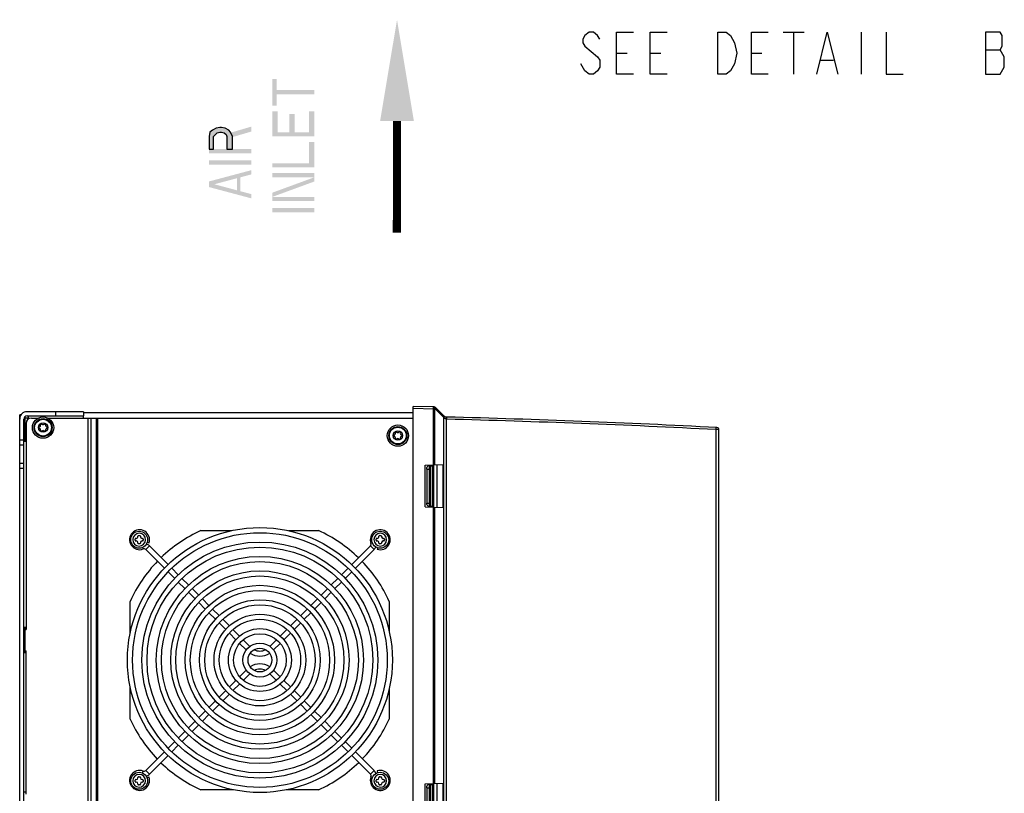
# Model space of a CAD drawing. Header units: inches. Extents: x 0 to 117, y 0 to 83.
# Tile 3 of 77: x 40 to 58, y 14 to 29. Entities that reach past the tile are written whole.
import ezdxf

# ---------------------------------------------------------------- set-up
doc = ezdxf.new("R2010")
doc.units = ezdxf.units.IN
doc.header["$LTSCALE"] = 6.431102
doc.header["$MEASUREMENT"] = 0
doc.layers.get('0').update_dxf_attribs({"linetype": 'CONTINUOUS'})
doc.layers.add('02___PRT_ALL_AXES', color=7, linetype='CONTINUOUS')
doc.layers.add('AXIS', color=7, linetype='CONTINUOUS')

# ---------------------------------------------------------------- blocks, each defined once
blk = doc.blocks.new('SYMBOL_1_BL2', base_point=(46.754, 26.808))
at = {"color": 7, "linetype": 'CONTINUOUS', "const_width": 0.15}
blk.add_lwpolyline([(46.754, 26.907), (46.751, 24.833)], dxfattribs=at)
at = {"color": 7, "linetype": 'CONTINUOUS'}
blk.add_solid([(47.066, 26.907), (46.754, 28.782), (46.441, 26.907)], dxfattribs=at)

msp = doc.modelspace()

# ---------------------------------------------------------------- hatches: boundary and pattern name
at = {"linetype": 'CONTINUOUS'}
msp.add_hatch(color=7, dxfattribs=at).paths.add_polyline_path([(43.2697, 26.3833), (43.3529, 26.3833), (43.3529, 26.6177), (43.3861, 26.6568), (43.4194, 26.6828), (43.4692, 26.6958), (43.5025, 26.6958), (43.5523, 26.6828), (43.5856, 26.6568), (43.6022, 26.6177), (43.6022, 26.3833), (43.7019, 26.3833), (43.7019, 26.6177), (43.6687, 26.6958), (43.6354, 26.7349), (43.569, 26.774), (43.5025, 26.787), (43.4692, 26.787), (43.4027, 26.774), (43.3362, 26.7349), (43.2864, 26.6958), (43.2697, 26.6177)])

# ---------------------------------------------------------------- linework, layer by layer
at = {"color": 7, "linetype": 'CONTINUOUS'}
for p, q in [((53.909, 28.5515), (54.2996, 28.5515)), ((54.1043, 28.5515), (54.1043, 27.7703)), ((55.3543, 28.5515), (55.3543, 27.7703)), ((50.2371, 28.2911), (50.4715, 28.0958)), ((50.823, 28.1609), (51.0184, 28.1609)), ((51.448, 28.1609), (51.6434, 28.1609)), ((53.323, 28.1609), (53.5184, 28.1609)), ((57.659, 28.226), (57.9324, 28.226)), ((50.2371, 27.8354), (50.159, 27.9656)), ((54.6121, 28.0307), (54.8465, 28.0307)), ((47.0519, 6.8524), (47.0519, 21.6162)), ((47.4404, 21.606), (47.0519, 21.6162)), ((47.4317, 21.5668), (47.0519, 21.5768)), ((47.4317, 21.5668), (47.4328, 21.6062)), ((47.4317, 20.5318), (47.4317, 21.5668)), ((47.4563, 21.5668), (47.4317, 21.5668)), ((47.4563, 20.5325), (47.4563, 21.5668)), ((47.464, 21.5666), (47.4563, 21.5668)), ((47.6169, 21.4137), (47.464, 21.5666)), ((47.6202, 21.4415), (47.4672, 21.5945)), ((39.7595, 7.0099), (39.7595, 21.4587)), ((39.7792, 21.4587), (39.7595, 21.4587)), ((39.7595, 21.3996), (39.761, 21.3996)), ((39.8383, 7.0886), (39.8383, 21.38)), ((39.8417, 21.3996), (39.858, 21.3996)), ((39.858, 20.9863), (39.858, 21.4239)), ((40.9406, 21.5178), (39.8973, 21.5178)), ((39.8973, 21.439), (40.9406, 21.439)), ((39.9761, 21.3996), (40.1068, 21.3996)), ((40.2784, 21.3996), (41.0271, 21.3996)), ((40.4288, 21.439), (40.4288, 21.5178)), ((40.9406, 21.5178), (40.9406, 21.439)), ((47.0519, 21.4981), (40.9406, 21.4981)), ((47.6217, 10.7206), (47.6217, 21.4092)), ((47.6688, 10.7227), (47.6688, 21.3794)), ((52.6678, 10.7516), (52.6678, 21.186)), ((52.7211, 21.1851), (52.6678, 21.186)), ((52.7211, 10.7516), (52.7211, 21.1851)), ((39.7595, 20.9961), (39.8383, 20.9961)), ((39.8383, 21.0847), (39.8776, 21.0847)), ((39.8383, 20.8977), (39.7595, 20.8977)), ((39.858, 20.9863), (39.8776, 20.9863)), ((39.7595, 20.563), (39.8383, 20.563)), ((39.8383, 20.4646), (39.7595, 20.4646)), ((47.2782, 20.5278), (47.6092, 20.5365)), ((47.2782, 19.7518), (47.2782, 20.5278)), ((47.3057, 20.4548), (47.3057, 19.8248)), ((47.3057, 20.4548), (47.3474, 20.4548)), ((47.3383, 20.5124), (47.3383, 20.5294)), ((47.3469, 20.5138), (47.3824, 20.5138)), ((47.3474, 20.4548), (47.3474, 19.8248)), ((47.358, 20.5138), (47.358, 20.5299)), ((47.3824, 19.7666), (47.3824, 20.513)), ((47.3889, 20.5138), (47.417, 20.5138)), ((47.417, 19.7481), (47.417, 20.5315)), ((47.4952, 19.7461), (47.4952, 20.5335)), ((47.6092, 19.7431), (47.6092, 20.5365)), ((47.2782, 19.7518), (47.6092, 19.7431)), ((47.3057, 19.8248), (47.3474, 19.8248)), ((47.3383, 19.7502), (47.3383, 19.7672)), ((47.3469, 19.7658), (47.3824, 19.7658)), ((47.358, 19.7497), (47.358, 19.7658)), ((47.3889, 19.7658), (47.417, 19.7658)), ((47.4317, 14.6263), (47.4317, 19.7478)), ((47.4563, 14.627), (47.4563, 19.7471)), ((42.039, 19.0023), (42.0504, 18.9738)), ((42.1633, 19.0316), (42.0961, 18.9644)), ((42.1241, 19.0979), (42.1573, 19.0867)), ((42.5104, 18.6845), (42.1633, 19.0316)), ((46.2613, 19.0316), (45.9142, 18.6845)), ((46.3284, 18.9644), (46.2613, 19.0316)), ((46.2963, 19.0875), (46.2707, 19.0773)), ((46.3924, 18.9965), (46.3836, 18.9704)), ((42.4431, 18.6174), (42.0961, 18.9644)), ((46.3284, 18.9644), (45.9815, 18.6174)), ((42.6995, 18.4954), (42.5775, 18.6173)), ((45.847, 18.6173), (45.7251, 18.4954)), ((42.6324, 18.4281), (42.5104, 18.5501)), ((45.9142, 18.5501), (45.7922, 18.4281)), ((42.8216, 18.2389), (42.6996, 18.3609)), ((42.8888, 18.3061), (42.7667, 18.4282)), ((45.6579, 18.4282), (45.5358, 18.3061)), ((45.725, 18.3609), (45.603, 18.2389)), ((43.0108, 18.0497), (42.8888, 18.1717)), ((43.078, 18.1169), (42.956, 18.2389)), ((45.4686, 18.2389), (45.3466, 18.1169)), ((45.5358, 18.1717), (45.4138, 18.0497)), ((43.2, 17.8605), (43.0779, 17.9826)), ((43.2672, 17.9276), (43.1451, 18.0498)), ((45.2795, 18.0498), (45.1574, 17.9276)), ((45.3467, 17.9826), (45.2246, 17.8605)), ((43.3893, 17.6712), (43.2672, 17.7933)), ((43.4564, 17.7384), (43.3344, 17.8604)), ((45.0902, 17.8604), (44.9681, 17.7384)), ((45.1574, 17.7933), (45.0353, 17.6712)), ((39.858, 17.4823), (39.858, 17.5217)), ((43.5787, 17.4818), (43.4565, 17.604)), ((43.6458, 17.5491), (43.5237, 17.6712)), ((44.9009, 17.6712), (44.7788, 17.5491)), ((44.968, 17.604), (44.8459, 17.4818)), ((43.7682, 17.2923), (43.646, 17.4145)), ((43.8354, 17.3595), (43.7131, 17.4817)), ((44.7114, 17.4817), (44.5892, 17.3595)), ((44.7786, 17.4145), (44.6564, 17.2923)), ((43.9586, 17.1019), (43.8357, 17.2248)), ((44.0257, 17.1691), (43.9029, 17.292)), ((44.5217, 17.292), (44.3988, 17.1691)), ((44.5889, 17.2248), (44.466, 17.1019)), ((39.858, 17.0492), (39.858, 17.0886)), ((43.8357, 16.606), (43.9586, 16.7288)), ((44.0257, 16.6617), (43.9029, 16.5388)), ((44.5217, 16.5388), (44.3988, 16.6617)), ((44.466, 16.7288), (44.5889, 16.606)), ((43.646, 16.4162), (43.7682, 16.5385)), ((43.8354, 16.4713), (43.7131, 16.3491)), ((44.7114, 16.3491), (44.5892, 16.4713)), ((44.6564, 16.5385), (44.7786, 16.4162)), ((43.4565, 16.2268), (43.5787, 16.349)), ((43.6458, 16.2817), (43.5237, 16.1596)), ((44.9009, 16.1596), (44.7788, 16.2817)), ((44.8459, 16.349), (44.968, 16.2268)), ((43.2672, 16.0374), (43.3893, 16.1596)), ((43.4564, 16.0924), (43.3344, 15.9704)), ((45.0902, 15.9704), (44.9681, 16.0924)), ((45.0353, 16.1596), (45.1574, 16.0374)), ((43.0779, 15.8482), (43.2, 15.9703)), ((43.2672, 15.9031), (43.1451, 15.781)), ((45.2795, 15.781), (45.1574, 15.9031)), ((45.2246, 15.9703), (45.3467, 15.8482)), ((42.8888, 15.6591), (43.0108, 15.7811)), ((43.078, 15.7139), (42.956, 15.5919)), ((45.4686, 15.5919), (45.3466, 15.7139)), ((45.4138, 15.7811), (45.5358, 15.6591)), ((42.6996, 15.4699), (42.8216, 15.5919)), ((42.8888, 15.5247), (42.7667, 15.4026)), ((45.6579, 15.4026), (45.5358, 15.5247)), ((45.603, 15.5919), (45.725, 15.4699)), ((42.5104, 15.2806), (42.6324, 15.4027)), ((42.6995, 15.3354), (42.5775, 15.2135)), ((45.847, 15.2135), (45.7251, 15.3354)), ((45.7922, 15.4027), (45.9142, 15.2806)), ((42.0961, 14.8664), (42.4431, 15.2134)), ((45.9815, 15.2134), (46.3284, 14.8664)), ((42.5104, 15.1463), (42.1633, 14.7992)), ((46.2613, 14.7992), (45.9142, 15.1463)), ((42.0364, 14.8218), (42.0504, 14.857)), ((42.0961, 14.8664), (42.1633, 14.7992)), ((46.2613, 14.7992), (46.3284, 14.8664)), ((46.3836, 14.8604), (46.3948, 14.8272)), ((46.4438, 14.7953), (46.4426, 14.7953)), ((42.1573, 14.7441), (42.1217, 14.7321)), ((46.2991, 14.7422), (46.2707, 14.7535)), ((46.3658, 14.6674), (46.3658, 14.687)), ((46.3796, 14.7008), (46.3875, 14.7008)), ((46.3875, 14.6536), (46.3796, 14.6536)), ((46.419, 14.7323), (46.419, 14.7402)), ((46.419, 14.6142), (46.419, 14.6221)), ((46.4328, 14.754), (46.4524, 14.754)), ((46.4662, 14.7402), (46.4662, 14.7323)), ((46.4662, 14.6221), (46.4662, 14.6142)), ((46.4977, 14.7008), (46.5056, 14.7008)), ((46.5056, 14.6536), (46.4977, 14.6536)), ((46.5194, 14.687), (46.5194, 14.6674)), ((47.2782, 14.6223), (47.6092, 14.631)), ((47.2782, 13.8463), (47.2782, 14.6223)), ((47.3383, 14.6069), (47.3383, 14.6239)), ((47.3469, 14.6083), (47.3824, 14.6083)), ((47.358, 14.6083), (47.358, 14.6244)), ((47.3824, 13.8611), (47.3824, 14.6075)), ((47.3889, 14.6083), (47.417, 14.6083)), ((47.417, 13.8426), (47.417, 14.6259)), ((47.4952, 13.8406), (47.4952, 14.628)), ((47.6092, 13.8376), (47.6092, 14.631)), ((46.4524, 14.6004), (46.4328, 14.6004)), ((46.4414, 14.5591), (46.4426, 14.5591)), ((47.3057, 14.5492), (47.3474, 14.5492)), ((47.3057, 14.5492), (47.3057, 13.9193)), ((47.3474, 14.5492), (47.3474, 13.9193))]:
    msp.add_line(p, q, dxfattribs=at)
for points in [[(50.5105, 28.4213), (50.4715, 28.4864), (50.3934, 28.5515), (50.3152, 28.5515), (50.2371, 28.4864), (50.198, 28.4213), (50.198, 28.3562), (50.2371, 28.2911)], [(51.1355, 27.7703), (50.823, 27.7703), (50.823, 28.5515), (51.1355, 28.5515)], [(51.7605, 27.7703), (51.448, 27.7703), (51.448, 28.5515), (51.7605, 28.5515)], [(52.698, 28.5515), (52.8543, 28.5515), (52.9324, 28.4864), (53.0105, 28.3562)], [(53.0105, 27.9656), (52.9324, 27.8354), (52.8543, 27.7703), (52.698, 27.7703), (52.698, 28.5515)], [(53.6355, 27.7703), (53.323, 27.7703), (53.323, 28.5515), (53.6355, 28.5515)], [(54.534, 27.7703), (54.7293, 28.5515), (54.9246, 27.7703)], [(55.823, 28.5515), (55.823, 27.7703), (56.1355, 27.7703)], [(57.659, 28.5515), (57.659, 27.7703), (57.9324, 27.7703), (58.0105, 27.9005)], [(57.9324, 28.226), (57.9715, 28.2911), (57.9715, 28.4864), (57.9324, 28.5515), (57.659, 28.5515)], [(53.0105, 28.3562), (53.0496, 28.1609), (53.0105, 27.9656)], [(58.0105, 27.9005), (58.0105, 28.0958), (57.9324, 28.226)], [(50.4715, 28.0958), (50.5105, 28.0307), (50.5105, 27.9005), (50.4715, 27.8354), (50.3934, 27.7703), (50.3152, 27.7703), (50.2371, 27.8354)], [(43.2697, 26.3833), (43.3529, 26.3833), (43.3529, 26.6177), (43.3861, 26.6568), (43.4194, 26.6828), (43.4692, 26.6958), (43.5025, 26.6958), (43.5523, 26.6828), (43.5856, 26.6568), (43.6022, 26.6177), (43.6022, 26.3833), (43.7019, 26.3833), (43.7019, 26.6177), (43.6687, 26.6958), (43.6354, 26.7349), (43.569, 26.774), (43.5025, 26.787), (43.4692, 26.787), (43.4027, 26.774), (43.3362, 26.7349), (43.2864, 26.6958), (43.2697, 26.6177), (43.2697, 26.3833)]]:
    msp.add_lwpolyline(points, dxfattribs=at)
for centre, radius in [((40.1926, 21.2225), 0.1969), ((40.1926, 21.2225), 0.1673), ((40.1926, 21.2225), 0.1555), ((40.1926, 21.2225), 0.0866), ((46.7694, 21.0748), 0.1969), ((46.7694, 21.0748), 0.1673), ((46.7694, 21.0748), 0.1555), ((46.7694, 21.0748), 0.0866), ((44.2123, 16.9154), 2.455), ((44.2123, 16.9154), 2.36), ((44.2123, 16.9154), 2.1875), ((44.2123, 16.9154), 2.0925), ((44.2123, 16.9154), 1.92), ((44.2123, 16.9154), 1.825), ((44.2123, 16.9154), 1.6525), ((44.2123, 16.9154), 1.5575), ((44.2123, 16.9154), 1.385), ((44.2123, 16.9154), 1.29), ((44.2123, 16.9154), 1.1175), ((44.2123, 16.9154), 1.0225), ((44.2123, 16.9154), 0.85), ((44.2123, 16.9154), 0.755), ((44.2123, 16.9154), 0.5825), ((44.2123, 16.9154), 0.4875), ((44.2123, 16.9154), 0.315), ((44.2123, 16.9154), 0.22), ((46.4426, 14.6772), 0.1575)]:
    msp.add_circle(centre, radius, dxfattribs=at)
for centre, radius, start, end in [((47.4394, 21.5666), 0.0394, 45, 88.5), ((39.8973, 21.38), 0.1378, 90, 180), ((39.858, 21.3996), 0.0984, 121.42217, 180), ((39.8973, 21.38), 0.0591, 90, 180), ((47.7005, 21.4972), 0.1181, 225.00047, 228.20024), ((47.6759, 21.4972), 0.0787, 225, 268.49111), ((47.6769, 21.4973), 0.1182, 266.08142, 268.49194), ((42.346, -180.8418), 202.3305, 87.071282, 88.491107), ((42.3441, -181.0653), 202.5146, 87.077939, 88.491942), ((40.1304, 21.2225), 0.0156, 103.63362, 256.36638), ((40.1203, 21.2642), 0.0274, 283.63362, 16.36638), ((40.1203, 21.1807), 0.0274, 343.63362, 76.36638), ((40.1615, 21.2763), 0.0156, 43.63362, 196.36638), ((40.1615, 21.1686), 0.0156, 163.63362, 316.36638), ((40.1926, 21.306), 0.0274, 223.63362, 316.36638), ((40.2237, 21.2763), 0.0156, 343.63362, 136.36638), ((40.2237, 21.1686), 0.0156, 223.63362, 16.36638), ((40.2649, 21.2642), 0.0274, 163.63362, 256.36638), ((40.2649, 21.1807), 0.0274, 103.63362, 196.36638), ((40.2548, 21.2225), 0.0156, 283.63362, 76.36638), ((52.6818, 21.1851), 0.0394, 359.99999, 87.07107), ((40.1926, 21.139), 0.0274, 43.63362, 136.36638), ((46.7072, 21.0748), 0.0156, 103.63362, 256.36638), ((46.697, 21.1166), 0.0274, 283.63362, 16.36638), ((46.697, 21.0331), 0.0274, 343.63362, 76.36638), ((46.7383, 21.1287), 0.0156, 43.63362, 196.36638), ((46.7383, 21.021), 0.0156, 163.63362, 316.36638), ((46.7694, 21.1584), 0.0274, 223.63362, 316.36638), ((46.7694, 20.9913), 0.0274, 43.63362, 136.36638), ((46.8005, 21.1287), 0.0156, 343.63362, 136.36638), ((46.8005, 21.021), 0.0156, 223.63362, 16.36638), ((46.8417, 21.1166), 0.0274, 163.63362, 256.36638), ((46.8417, 21.0331), 0.0274, 103.63362, 196.36638), ((46.8316, 21.0748), 0.0156, 283.63362, 76.36638), ((39.858, 21.0847), 0.0984, 258.45875, 270), ((41.982, 19.1457), 0.185, 341.39583, 291.69633), ((46.4426, 19.1457), 0.185, 251.39583, 201.69633), ((42.0661, 18.9343), 0.1375, 45, 71.71911), ((46.2312, 19.0616), 0.0425, 315, 21.69633), ((46.2312, 19.0616), 0.1375, 315, 338.85989), ((42.0661, 18.9343), 0.0425, 45, 111.69633), ((44.2123, 17.3233), 0.336, 237.39747, 302.60253), ((44.2123, 17.3233), 0.241, 243.63421, 296.36579), ((44.2123, 16.5074), 0.336, 57.39747, 122.60253), ((44.2123, 16.5074), 0.241, 63.63421, 116.36579), ((41.982, 14.6851), 0.185, 68.30367, 18.60417), ((42.0661, 14.8965), 0.0425, 248.30367, 315), ((42.0661, 14.8965), 0.1375, 286.45316, 315), ((46.4426, 14.6851), 0.185, 158.30367, 108.60417), ((46.2312, 14.7692), 0.0425, 338.30367, 45), ((46.4426, 14.6772), 0.1181, 90, 269.43685), ((46.2312, 14.7692), 0.1375, 18.28604, 45), ((46.4426, 14.6772), 0.1181, 89.43685, 90), ((46.4426, 14.6772), 0.1181, 270, 89.43685), ((46.3796, 14.687), 0.0138, 90, 180), ((46.3796, 14.6674), 0.0138, 180, 270), ((46.3875, 14.7323), 0.0315, 270, 360), ((46.3875, 14.6221), 0.0315, 0, 90), ((46.4328, 14.7402), 0.0138, 90, 180), ((46.4328, 14.6142), 0.0138, 180, 270), ((46.4524, 14.7402), 0.0138, 0, 90), ((46.4524, 14.6142), 0.0138, 270, 360), ((46.4977, 14.7323), 0.0315, 180, 270), ((46.4977, 14.6221), 0.0315, 90, 180), ((46.5056, 14.687), 0.0138, 0, 90), ((46.5056, 14.6674), 0.0138, 270, 360), ((46.4426, 14.6772), 0.1181, 269.43685, 270)]:
    msp.add_arc(centre, radius, start, end, dxfattribs=at)
for points, knots in [([(47.4486, 21.5962), (47.4476, 21.5977), (47.4436, 21.6027), (47.4373, 21.6061), (47.4328, 21.6062)], [0, 0, 0, 0, 0.2837099, 1, 1, 1, 1]), ([(47.4574, 21.5942), (47.4554, 21.5975), (47.4508, 21.6032), (47.4437, 21.6059), (47.4404, 21.606)], [0, 0, 0, 0, 0.5413115, 1, 1, 1, 1]), ([(47.4563, 21.5668), (47.4564, 21.5696), (47.4559, 21.5798), (47.4528, 21.5901), (47.4486, 21.5962)], [0, 0, 0, 0, 0.2690359, 1, 1, 1, 1]), ([(47.464, 21.5666), (47.464, 21.5692), (47.4636, 21.5787), (47.461, 21.5883), (47.4574, 21.5942)], [0, 0, 0, 0, 0.2662385, 1, 1, 1, 1]), ([(47.464, 21.5666), (47.4657, 21.5694), (47.47, 21.5774), (47.4718, 21.5899), (47.4672, 21.5945)], [0, 0, 0, 0, 0.3300375, 1, 1, 1, 1]), ([(47.6169, 21.4137), (47.6177, 21.415), (47.6205, 21.4198), (47.6225, 21.4251), (47.6231, 21.4291)], [0, 0, 0, 0, 0.2764606, 1, 1, 1, 1]), ([(47.6231, 21.4291), (47.6233, 21.4304), (47.6237, 21.4346), (47.6224, 21.4394), (47.6202, 21.4415)], [0, 0, 0, 0, 0.293894, 1, 1, 1, 1]), ([(47.6217, 21.4092), (47.6233, 21.4121), (47.6275, 21.4208), (47.6285, 21.434), (47.6234, 21.4385)], [0, 0, 0, 0, 0.3270664, 1, 1, 1, 1]), ([(47.6688, 21.3794), (47.6592, 21.3804), (47.6407, 21.3879), (47.6273, 21.4018), (47.6217, 21.4092)], [0, 0, 0, 0, 0.5132194, 1, 1, 1, 1]), ([(47.6688, 21.3794), (47.669, 21.3823), (47.6697, 21.3925), (47.6703, 21.4027), (47.6705, 21.4101)], [0, 0, 0, 0, 0.2846901, 1, 1, 1, 1]), ([(47.6705, 21.4101), (47.6706, 21.4113), (47.6706, 21.4133), (47.6708, 21.4162), (47.6705, 21.4175), (47.6707, 21.4186), (47.6705, 21.4187)], [0, 0, 0, 0, 0.4262743, 0.7399416, 0.9324435, 1, 1, 1, 1]), ([(47.6738, 21.3791), (47.6739, 21.3842), (47.6741, 21.3915), (47.6742, 21.4007), (47.6743, 21.4066), (47.6742, 21.4114), (47.6743, 21.4152), (47.6739, 21.4169), (47.6741, 21.4185), (47.6738, 21.4185)], [0, 0, 0, 0, 0.3823129, 0.5550021, 0.7063949, 0.8306638, 0.92307, 0.9801212, 1, 1, 1, 1]), ([(52.6678, 21.186), (52.6681, 21.191), (52.6684, 21.2003), (52.6683, 21.2122), (52.6677, 21.2204), (52.667, 21.224), (52.6664, 21.2253), (52.666, 21.2253)], [0, 0, 0, 0, 0.377997, 0.6986566, 0.9145617, 0.9734329, 1, 1, 1, 1]), ([(47.3057, 20.4548), (47.3057, 20.4679), (47.3106, 20.4923), (47.3302, 20.5106), (47.3407, 20.513)], [0, 0, 0, 0, 0.5516839, 1, 1, 1, 1]), ([(47.3824, 20.513), (47.372, 20.5106), (47.3524, 20.4923), (47.3474, 20.4679), (47.3474, 20.4548)], [0, 0, 0, 0, 0.4483161, 1, 1, 1, 1]), ([(47.3407, 19.7666), (47.3302, 19.769), (47.3106, 19.7873), (47.3057, 19.8117), (47.3057, 19.8248)], [0, 0, 0, 0, 0.4483161, 1, 1, 1, 1]), ([(47.3474, 19.8248), (47.3474, 19.8117), (47.3524, 19.7873), (47.372, 19.769), (47.3824, 19.7666)], [0, 0, 0, 0, 0.5516839, 1, 1, 1, 1]), ([(47.3057, 14.5492), (47.3057, 14.5624), (47.3106, 14.5868), (47.3302, 14.6051), (47.3407, 14.6075)], [0, 0, 0, 0, 0.5516839, 1, 1, 1, 1]), ([(47.3824, 14.6075), (47.372, 14.6051), (47.3524, 14.5868), (47.3474, 14.5624), (47.3474, 14.5492)], [0, 0, 0, 0, 0.4483161, 1, 1, 1, 1])]:
    msp.add_open_spline(points, degree=3, knots=knots, dxfattribs=at)
for points in [[(47.3407, 20.513), (47.3427, 20.5135), (47.3448, 20.5138), (47.3469, 20.5138)], [(47.3889, 20.5138), (47.3867, 20.5138), (47.3845, 20.5135), (47.3824, 20.513)], [(47.3469, 19.7658), (47.3448, 19.7658), (47.3427, 19.7661), (47.3407, 19.7666)], [(47.3824, 19.7666), (47.3845, 19.7661), (47.3867, 19.7658), (47.3889, 19.7658)], [(47.3407, 14.6075), (47.3427, 14.608), (47.3448, 14.6083), (47.3469, 14.6083)], [(47.3889, 14.6083), (47.3867, 14.6083), (47.3845, 14.608), (47.3824, 14.6075)]]:
    msp.add_open_spline(points, degree=3, dxfattribs=at)
for points in [[(44.4416, 27.1906), (44.5247, 27.1906), (44.4416, 27.6854), (44.5247, 27.6854)], [(44.5247, 27.399), (45.2229, 27.399), (44.5247, 27.4771), (45.2229, 27.4771)], [(44.4416, 26.6958), (44.5414, 26.6958), (44.4416, 27.0865), (44.5414, 27.0865)], [(44.7574, 26.6958), (44.8572, 26.6958), (44.7574, 27.0344), (44.8572, 27.0344)], [(45.1231, 26.6958), (45.2229, 26.6958), (45.1231, 27.0865), (45.2229, 27.0865)], [(43.6521, 26.5917), (44.051, 26.7089), (43.6521, 26.6828), (44.051, 26.8)], [(44.4416, 26.6177), (45.2229, 26.6177), (44.4416, 26.6958), (45.2229, 26.6958)], [(45.1231, 26.1229), (45.2229, 26.1229), (45.1231, 26.5135), (45.2229, 26.5135)], [(43.2697, 26.3052), (44.051, 26.3052), (43.2697, 26.3833), (44.051, 26.3833)], [(43.2697, 26.0969), (44.051, 26.0969), (43.2697, 26.175), (44.051, 26.175)], [(44.4416, 26.0448), (45.2229, 26.0448), (44.4416, 26.1229), (45.2229, 26.1229)], [(44.051, 25.9146), (44.051, 25.9927), (43.2697, 25.7063), (43.2697, 25.7844)], [(44.4416, 25.8625), (45.2229, 25.8625), (44.4416, 25.9406), (45.2229, 25.9406)], [(44.051, 25.4719), (43.2697, 25.6802), (44.051, 25.55), (43.2697, 25.7583)], [(43.785, 25.576), (43.8515, 25.576), (43.785, 25.8885), (43.8515, 25.8885)], [(44.4416, 25.4979), (45.2229, 25.7844), (44.4416, 25.576), (45.2229, 25.8625)], [(44.4416, 25.4198), (45.2229, 25.4198), (44.4416, 25.4979), (45.2229, 25.4979)], [(44.4416, 25.2115), (45.2229, 25.2115), (44.4416, 25.2896), (45.2229, 25.2896)]]:
    msp.add_solid(points, dxfattribs=at)
at = {"layer": '02___PRT_ALL_AXES', "color": 7, "linetype": 'CONTINUOUS'}
for p, q in [((39.917, 21.3996), (39.858, 21.3996)), ((39.917, 21.439), (39.917, 21.38)), ((40.9406, 21.3996), (40.9406, 21.439)), ((41.0271, 7.0689), (41.0271, 21.3996)), ((41.0271, 21.3996), (47.0519, 21.3996)), ((41.0862, 7.0689), (41.0862, 21.3996)), ((41.186, 7.0689), (41.186, 21.3996)), ((41.2057, 7.0689), (41.2057, 21.3996)), ((39.8776, 21.3012), (39.8776, 17.4823)), ((39.8776, 20.9666), (39.8383, 20.9666)), ((47.4269, 20.5318), (47.4269, 19.7478)), ((43.1173, 19.313), (43.6848, 19.313)), ((44.7398, 19.313), (45.2994, 19.313)), ((41.8068, 17.4054), (41.8068, 18.0025)), ((46.6099, 18.0025), (46.6099, 17.4421)), ((39.8383, 17.5217), (39.8776, 17.5217)), ((39.8383, 17.4823), (39.8776, 17.4823)), ((39.858, 17.0886), (39.858, 17.4823)), ((39.8383, 17.0886), (39.8776, 17.0886)), ((39.8776, 17.0492), (39.8383, 17.0492)), ((39.8776, 14.4311), (39.8776, 17.0886)), ((41.8068, 15.8204), (41.8068, 16.4254)), ((46.6099, 16.3887), (46.6099, 15.8204)), ((47.4269, 14.6263), (47.4269, 13.8422)), ((39.8383, 14.4705), (39.8776, 14.4705)), ((43.7228, 14.5099), (43.1173, 14.5099)), ((45.2994, 14.5099), (44.7018, 14.5099))]:
    msp.add_line(p, q, dxfattribs=at)
for centre, radius, start, end in [((39.9761, 21.3012), 0.0984, 90, 180), ((44.2084, 16.9115), 2.6378, 114.4327, 133.84698), ((44.2084, 16.9115), 2.6378, 46.03189, 65.5673), ((44.2084, 16.9115), 2.6378, 135.91087, 155.5673), ((44.2084, 16.9115), 2.6378, 24.4327, 43.96811), ((44.2084, 16.9115), 2.6378, 204.4327, 223.96811), ((44.2084, 16.9115), 2.6378, 316.15302, 335.5673), ((44.2084, 16.9115), 2.6378, 226.03189, 245.5673), ((44.2084, 16.9115), 2.6378, 294.4327, 314.08913)]:
    msp.add_arc(centre, radius, start, end, dxfattribs=at)
at = {"layer": 'AXIS', "color": 7, "linetype": 'CONTINUOUS'}
for p, q in [((41.9111, 19.1693), (41.919, 19.1693)), ((41.9505, 19.2008), (41.9505, 19.2087)), ((41.9643, 19.2225), (41.9839, 19.2225)), ((41.9753, 19.2638), (41.9741, 19.2638)), ((41.9977, 19.2087), (41.9977, 19.2008)), ((42.0292, 19.1693), (42.0371, 19.1693)), ((46.3796, 19.1693), (46.3875, 19.1693)), ((46.419, 19.2008), (46.419, 19.2087)), ((46.4328, 19.2225), (46.4524, 19.2225)), ((46.4438, 19.2638), (46.4426, 19.2638)), ((46.4662, 19.2087), (46.4662, 19.2008)), ((46.4977, 19.1693), (46.5056, 19.1693)), ((41.8973, 19.1359), (41.8973, 19.1555)), ((41.919, 19.1221), (41.9111, 19.1221)), ((41.9505, 19.0827), (41.9505, 19.0906)), ((41.9839, 19.0689), (41.9643, 19.0689)), ((41.9729, 19.0276), (41.9741, 19.0276)), ((41.9977, 19.0906), (41.9977, 19.0827)), ((42.0371, 19.1221), (42.0292, 19.1221)), ((42.0509, 19.1555), (42.0509, 19.1359)), ((46.3658, 19.1359), (46.3658, 19.1555)), ((46.3875, 19.1221), (46.3796, 19.1221)), ((46.419, 19.0827), (46.419, 19.0906)), ((46.4524, 19.0689), (46.4328, 19.0689)), ((46.4414, 19.0276), (46.4426, 19.0276)), ((46.4662, 19.0906), (46.4662, 19.0827)), ((46.5056, 19.1221), (46.4977, 19.1221)), ((46.5194, 19.1555), (46.5194, 19.1359)), ((41.9753, 14.7953), (41.9741, 14.7953)), ((41.8973, 14.6674), (41.8973, 14.687)), ((41.9111, 14.7008), (41.919, 14.7008)), ((41.919, 14.6536), (41.9111, 14.6536)), ((41.9505, 14.7323), (41.9505, 14.7402)), ((41.9505, 14.6142), (41.9505, 14.6221)), ((41.9643, 14.754), (41.9839, 14.754)), ((41.9977, 14.7402), (41.9977, 14.7323)), ((41.9977, 14.6221), (41.9977, 14.6142)), ((42.0292, 14.7008), (42.0371, 14.7008)), ((42.0371, 14.6536), (42.0292, 14.6536)), ((42.0509, 14.687), (42.0509, 14.6674)), ((41.9839, 14.6004), (41.9643, 14.6004)), ((41.9729, 14.5591), (41.9741, 14.5591))]:
    msp.add_line(p, q, dxfattribs=at)
for centre in [(41.9741, 19.1457), (46.4426, 19.1457), (41.9741, 14.6772)]:
    msp.add_circle(centre, 0.1575, dxfattribs=at)
for centre, radius, start, end in [((41.9741, 19.1457), 0.1181, 90, 269.43685), ((41.9111, 19.1555), 0.0138, 90, 180), ((41.919, 19.2008), 0.0315, 270, 360), ((41.9643, 19.2087), 0.0138, 90, 180), ((41.9741, 19.1457), 0.1181, 89.43685, 90), ((41.9741, 19.1457), 0.1181, 270, 89.43685), ((41.9839, 19.2087), 0.0138, 0, 90), ((42.0292, 19.2008), 0.0315, 180, 270), ((42.0371, 19.1555), 0.0138, 0, 90), ((46.4426, 19.1457), 0.1181, 90, 269.43685), ((46.3796, 19.1555), 0.0138, 90, 180), ((46.3875, 19.2008), 0.0315, 270, 360), ((46.4328, 19.2087), 0.0138, 90, 180), ((46.4426, 19.1457), 0.1181, 89.43685, 90), ((46.4426, 19.1457), 0.1181, 270, 89.43685), ((46.4524, 19.2087), 0.0138, 0, 90), ((46.4977, 19.2008), 0.0315, 180, 270), ((46.5056, 19.1555), 0.0138, 0, 90), ((41.9111, 19.1359), 0.0138, 180, 270), ((41.919, 19.0906), 0.0315, 0, 90), ((41.9643, 19.0827), 0.0138, 180, 270), ((41.9741, 19.1457), 0.1181, 269.43685, 270), ((41.9839, 19.0827), 0.0138, 270, 360), ((42.0292, 19.0906), 0.0315, 90, 180), ((42.0371, 19.1359), 0.0138, 270, 360), ((46.3796, 19.1359), 0.0138, 180, 270), ((46.3875, 19.0906), 0.0315, 0, 90), ((46.4328, 19.0827), 0.0138, 180, 270), ((46.4426, 19.1457), 0.1181, 269.43685, 270), ((46.4524, 19.0827), 0.0138, 270, 360), ((46.4977, 19.0906), 0.0315, 90, 180), ((46.5056, 19.1359), 0.0138, 270, 360), ((41.9741, 14.6772), 0.1181, 90, 269.43685), ((41.9741, 14.6772), 0.1181, 89.43685, 90), ((41.9741, 14.6772), 0.1181, 270, 89.43685), ((41.9111, 14.687), 0.0138, 90, 180), ((41.9111, 14.6674), 0.0138, 180, 270), ((41.919, 14.7323), 0.0315, 270, 360), ((41.919, 14.6221), 0.0315, 0, 90), ((41.9643, 14.7402), 0.0138, 90, 180), ((41.9643, 14.6142), 0.0138, 180, 270), ((41.9839, 14.7402), 0.0138, 0, 90), ((41.9839, 14.6142), 0.0138, 270, 360), ((42.0292, 14.7323), 0.0315, 180, 270), ((42.0292, 14.6221), 0.0315, 90, 180), ((42.0371, 14.687), 0.0138, 0, 90), ((42.0371, 14.6674), 0.0138, 270, 360), ((41.9741, 14.6772), 0.1181, 269.43685, 270)]:
    msp.add_arc(centre, radius, start, end, dxfattribs=at)

# ---------------------------------------------------------------- block references
at = {"color": 7, "linetype": 'CONTINUOUS'}
msp.add_blockref('SYMBOL_1_BL2', (46.7538, 26.8076), dxfattribs=at)

doc.saveas('drawing.dxf')
